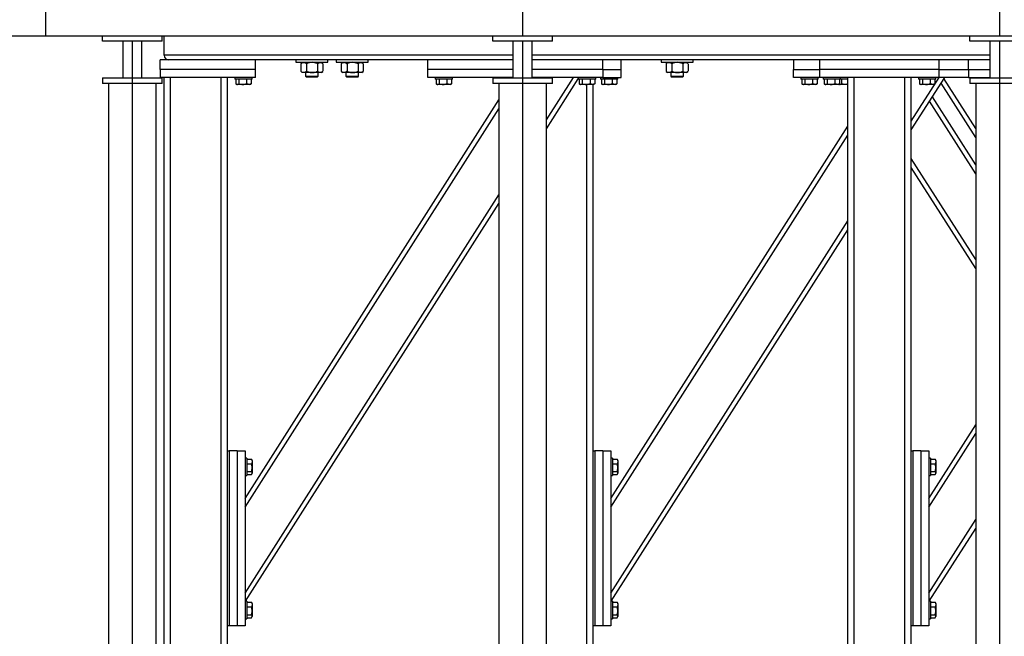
# Model space of a CAD drawing. Header units: millimetres. Extents: x 5 to 589, y 5 to 415.
# Tile 97 of 104: x 351 to 386, y 373 to 395. Entities that reach past the tile are written whole.
import ezdxf

# ---------------------------------------------------------------- set-up
doc = ezdxf.new("R2010")
doc.units = ezdxf.units.MM
doc.layers.add('TRAIT-FORT', color=4, linetype='Continuous', lineweight=25)

msp = doc.modelspace()

# ---------------------------------------------------------------- linework, layer by layer
at = {"layer": 'TRAIT-FORT', "color": 4, "linetype": 'Continuous', "lineweight": 25}
for p, q in [((351.66553, 395.99556), (351.66553, 394.42413)), ((368.80839, 395.99556), (368.80839, 394.42413)), ((385.95125, 395.99556), (385.95125, 394.42413)), ((334.52268, 394.42413), (351.66553, 394.42413)), ((351.66553, 394.42413), (368.80839, 394.42413)), ((353.70947, 394.22413), (353.70947, 394.42413)), ((355.85233, 394.22413), (353.70947, 394.22413)), ((354.43804, 394.22413), (354.43804, 392.90985)), ((354.7809, 394.22413), (354.7809, 392.90985)), ((355.12376, 392.90985), (355.12376, 394.22413)), ((355.85233, 394.22413), (355.85233, 394.42413)), ((355.92376, 393.72413), (355.92376, 394.42413)), ((367.73696, 394.22413), (367.73696, 394.42413)), ((369.87982, 394.22413), (367.73696, 394.22413)), ((368.46553, 394.22413), (368.46553, 392.90985)), ((368.80839, 394.42413), (385.95125, 394.42413)), ((368.80839, 394.22413), (368.80839, 392.90985)), ((369.15125, 392.90985), (369.15125, 394.22413)), ((369.87982, 394.22413), (369.87982, 394.42413)), ((384.87982, 394.22413), (384.87982, 394.42413)), ((387.02268, 394.22413), (384.87982, 394.22413)), ((385.60839, 394.22413), (385.60839, 392.90985)), ((385.95125, 394.42413), (403.09411, 394.42413)), ((385.95125, 394.22413), (385.95125, 392.90985)), ((355.7809, 393.20985), (355.7809, 393.55271)), ((359.20947, 393.55271), (355.7809, 393.55271)), ((368.46553, 393.72413), (355.92376, 393.72413)), ((365.40947, 393.55271), (359.20947, 393.55271)), ((359.20947, 393.20985), (359.20947, 393.55271)), ((360.66485, 393.55271), (360.66485, 393.46699)), ((361.80771, 393.46699), (361.80771, 393.55271)), ((362.11624, 393.55271), (362.11624, 393.46699)), ((363.25909, 393.46699), (363.25909, 393.55271)), ((365.40947, 393.20985), (365.40947, 393.55271)), ((368.46553, 393.55271), (365.40947, 393.55271)), ((385.60839, 393.72413), (369.15125, 393.72413)), ((371.69519, 393.55271), (369.15125, 393.55271)), ((379.49519, 393.55271), (371.69519, 393.55271)), ((371.69519, 393.20985), (371.69519, 393.55271)), ((372.35233, 393.20985), (372.35233, 393.55271)), ((373.79187, 393.55271), (373.79187, 393.46699)), ((374.93473, 393.46699), (374.93473, 393.55271)), ((378.55233, 393.55271), (378.55233, 393.20985)), ((383.7809, 393.55271), (379.49519, 393.55271)), ((379.49519, 393.20985), (379.49519, 393.55271)), ((385.60839, 393.55271), (383.7809, 393.55271)), ((383.7809, 393.20985), (383.7809, 393.55271)), ((384.83804, 393.20985), (384.83804, 393.55271)), ((355.7809, 393.20985), (355.7809, 392.92413)), ((359.20947, 393.20985), (355.7809, 393.20985)), ((359.20947, 392.92413), (359.20947, 393.20985)), ((360.66485, 393.46699), (361.58211, 393.46699)), ((360.84713, 393.42023), (360.84057, 393.41395)), ((360.84057, 393.41395), (360.84057, 393.1486)), ((360.84057, 393.1486), (360.84713, 393.14223)), ((360.89343, 393.46699), (360.84689, 393.42046)), ((360.84694, 393.14205), (360.89343, 393.09556)), ((361.04901, 393.41395), (361.04901, 393.1486)), ((361.44471, 393.41395), (361.44471, 393.1486)), ((361.62567, 393.42046), (361.57914, 393.46699)), ((361.57914, 393.09556), (361.62562, 393.14205)), ((361.58211, 393.46699), (361.80771, 393.46699)), ((361.63199, 393.41395), (361.63199, 393.1486)), ((362.11624, 393.46699), (363.03349, 393.46699)), ((362.29851, 393.42023), (362.29195, 393.41395)), ((362.29195, 393.41395), (362.29195, 393.1486)), ((362.29195, 393.1486), (362.29851, 393.14223)), ((362.34481, 393.46699), (362.29828, 393.42046)), ((362.29832, 393.14205), (362.34481, 393.09556)), ((362.50039, 393.41395), (362.50039, 393.1486)), ((362.89609, 393.41395), (362.89609, 393.1486)), ((363.07705, 393.42046), (363.03052, 393.46699)), ((363.03052, 393.09556), (363.077, 393.14205)), ((363.03349, 393.46699), (363.25909, 393.46699)), ((363.08337, 393.41395), (363.08337, 393.1486)), ((365.40947, 392.92413), (365.40947, 393.20985)), ((368.46553, 393.20985), (365.40947, 393.20985)), ((371.69519, 393.20985), (369.15125, 393.20985)), ((371.69519, 393.20985), (372.35233, 393.20985)), ((371.69519, 393.20985), (371.69519, 392.92413)), ((372.35233, 392.92413), (372.35233, 393.20985)), ((373.79187, 393.46699), (374.70913, 393.46699)), ((373.97415, 393.42023), (373.96759, 393.41395)), ((373.96759, 393.41395), (373.96759, 393.1486)), ((373.96759, 393.1486), (373.97415, 393.14223)), ((374.02044, 393.46699), (373.97391, 393.42046)), ((373.97396, 393.14205), (374.02044, 393.09556)), ((374.17602, 393.41395), (374.17602, 393.1486)), ((374.57173, 393.41395), (374.57173, 393.1486)), ((374.75269, 393.42046), (374.70616, 393.46699)), ((374.70616, 393.09556), (374.75264, 393.14205)), ((374.70913, 393.46699), (374.93473, 393.46699)), ((374.75901, 393.41395), (374.75901, 393.1486)), ((378.55233, 392.92413), (378.55233, 393.20985)), ((378.55233, 393.20985), (379.49519, 393.20985)), ((379.49519, 392.92413), (379.49519, 393.20985)), ((383.7809, 393.20985), (379.49519, 393.20985)), ((383.7809, 392.92413), (383.7809, 393.20985)), ((383.7809, 393.20985), (384.83804, 393.20985)), ((384.83804, 393.20985), (384.83804, 392.92413)), ((384.83804, 393.20985), (385.60839, 393.20985)), ((353.70947, 392.90985), (353.70947, 392.70985)), ((354.7809, 392.90985), (354.7809, 392.70985)), ((359.20947, 392.92413), (355.7809, 392.92413)), ((355.85233, 392.70985), (355.85233, 392.90985)), ((355.92376, 370.29556), (355.92376, 392.92413)), ((356.15233, 370.29556), (356.15233, 392.92413)), ((357.9809, 370.29556), (357.9809, 392.92413)), ((358.20947, 379.49556), (358.20947, 392.92413)), ((358.46661, 392.92413), (358.46661, 392.86699)), ((358.90129, 392.86699), (358.46661, 392.86699)), ((358.50262, 392.86699), (358.50262, 392.69569)), ((358.61177, 392.86699), (358.61177, 392.69569)), ((358.89005, 392.86699), (358.89005, 392.69569)), ((359.09519, 392.86699), (358.90129, 392.86699)), ((359.05918, 392.86699), (359.05918, 392.69569)), ((359.09519, 392.86699), (359.09519, 392.92413)), ((360.94479, 393.09556), (360.89343, 393.09556)), ((361.24686, 393.09556), (360.94479, 393.09556)), ((361.00771, 393.09556), (361.00771, 392.96985)), ((361.00771, 392.96985), (361.03914, 392.93842)), ((361.00771, 392.96985), (361.35662, 392.96985)), ((361.34007, 392.93842), (361.03914, 392.93842)), ((361.53835, 393.09556), (361.24686, 393.09556)), ((361.43343, 392.93842), (361.34007, 392.93842)), ((361.35662, 392.96985), (361.46485, 392.96985)), ((361.43343, 392.93842), (361.46485, 392.96985)), ((361.46485, 392.96985), (361.46485, 393.09556)), ((361.57914, 393.09556), (361.53835, 393.09556)), ((362.39617, 393.09556), (362.34481, 393.09556)), ((362.69824, 393.09556), (362.39617, 393.09556)), ((362.45909, 393.09556), (362.45909, 392.96985)), ((362.45909, 392.96985), (362.49052, 392.93842)), ((362.45909, 392.96985), (362.808, 392.96985)), ((362.79146, 392.93842), (362.49052, 392.93842)), ((362.98973, 393.09556), (362.69824, 393.09556)), ((362.88481, 392.93842), (362.79146, 392.93842)), ((362.808, 392.96985), (362.91624, 392.96985)), ((362.88481, 392.93842), (362.91624, 392.96985)), ((362.91624, 392.96985), (362.91624, 393.09556)), ((363.03052, 393.09556), (362.98973, 393.09556)), ((368.46553, 392.92413), (365.40947, 392.92413)), ((365.66661, 392.92413), (365.66661, 392.86699)), ((366.10129, 392.86699), (365.66661, 392.86699)), ((365.70262, 392.86699), (365.70262, 392.69569)), ((365.81177, 392.86699), (365.81177, 392.69569)), ((366.09005, 392.86699), (366.09005, 392.69569)), ((366.29519, 392.86699), (366.10129, 392.86699)), ((366.25918, 392.86699), (366.25918, 392.69569)), ((366.29519, 392.86699), (366.29519, 392.92413)), ((367.73696, 392.90985), (367.73696, 392.70985)), ((368.1809, 392.92413), (368.1809, 392.90985)), ((368.45833, 392.90985), (368.46553, 392.92117)), ((368.80839, 392.90985), (368.80839, 392.70985)), ((371.69519, 392.92413), (369.15125, 392.92413)), ((369.66553, 391.40093), (370.63485, 392.92413)), ((369.66553, 391.08162), (370.80947, 392.87924)), ((369.87982, 392.70985), (369.87982, 392.90985)), ((370.80947, 392.92413), (370.80947, 392.86699)), ((371.24414, 392.86699), (370.80947, 392.86699)), ((370.84548, 392.86699), (370.84548, 392.69569)), ((370.95463, 392.86699), (370.95463, 392.69569)), ((371.23291, 392.86699), (371.23291, 392.69569)), ((371.43804, 392.86699), (371.24414, 392.86699)), ((371.40204, 392.86699), (371.40204, 392.69569)), ((371.43804, 392.86699), (371.43804, 392.92413)), ((371.60947, 392.92413), (371.60947, 392.86699)), ((372.04414, 392.86699), (371.60947, 392.86699)), ((371.64548, 392.86699), (371.64548, 392.69569)), ((371.69519, 392.92413), (372.35233, 392.92413)), ((371.75463, 392.86699), (371.75463, 392.69569)), ((372.03291, 392.86699), (372.03291, 392.69569)), ((372.23804, 392.86699), (372.04414, 392.86699)), ((372.20204, 392.86699), (372.20204, 392.69569)), ((372.23804, 392.86699), (372.23804, 392.92413)), ((374.07181, 393.09556), (374.02044, 393.09556)), ((374.37388, 393.09556), (374.07181, 393.09556)), ((374.13473, 393.09556), (374.13473, 392.96985)), ((374.13473, 392.96985), (374.16616, 392.93842)), ((374.13473, 392.96985), (374.48364, 392.96985)), ((374.46709, 392.93842), (374.16616, 392.93842)), ((374.66537, 393.09556), (374.37388, 393.09556)), ((374.56044, 392.93842), (374.46709, 392.93842)), ((374.48364, 392.96985), (374.59187, 392.96985)), ((374.56044, 392.93842), (374.59187, 392.96985)), ((374.59187, 392.96985), (374.59187, 393.09556)), ((374.70616, 393.09556), (374.66537, 393.09556)), ((379.49519, 392.92413), (378.55233, 392.92413)), ((378.80947, 392.92413), (378.80947, 392.86699)), ((379.24414, 392.86699), (378.80947, 392.86699)), ((378.84548, 392.86699), (378.84548, 392.69569)), ((378.95463, 392.86699), (378.95463, 392.69569)), ((379.23291, 392.86699), (379.23291, 392.69569)), ((379.43804, 392.86699), (379.24414, 392.86699)), ((379.40204, 392.86699), (379.40204, 392.69569)), ((379.43804, 392.86699), (379.43804, 392.92413)), ((383.7809, 392.92413), (379.49519, 392.92413)), ((379.60947, 392.92413), (379.60947, 392.86699)), ((380.04414, 392.86699), (379.60947, 392.86699)), ((379.64548, 392.86699), (379.64548, 392.69569)), ((379.75463, 392.86699), (379.75463, 392.69569)), ((380.03291, 392.86699), (380.03291, 392.69569)), ((380.23804, 392.86699), (380.04414, 392.86699)), ((380.20204, 392.86699), (380.20204, 392.69569)), ((380.23804, 392.86699), (380.23804, 392.92413)), ((380.49519, 392.86699), (380.23804, 392.86699)), ((380.26891, 392.86699), (380.26891, 392.69569)), ((380.49519, 370.29556), (380.49519, 392.92413)), ((380.72376, 370.29556), (380.72376, 392.92413)), ((382.55233, 370.29556), (382.55233, 392.92413)), ((382.7809, 379.49556), (382.7809, 392.92413)), ((382.7809, 391.03842), (383.9809, 392.92413)), ((382.7809, 391.35773), (383.7777, 392.92413)), ((383.03804, 392.92413), (383.03804, 392.86699)), ((383.47271, 392.86699), (383.03804, 392.86699)), ((383.07405, 392.86699), (383.07405, 392.69569)), ((383.1832, 392.86699), (383.1832, 392.69569)), ((383.46148, 392.86699), (383.46148, 392.69569)), ((383.66661, 392.86699), (383.47271, 392.86699)), ((383.63061, 392.86699), (383.63061, 392.69569)), ((383.66661, 392.86699), (383.66661, 392.92413)), ((384.83804, 392.92413), (383.7809, 392.92413)), ((385.09411, 391.09004), (383.95393, 392.88175)), ((384.83804, 392.92413), (385.60839, 392.92413)), ((384.87982, 392.90985), (384.87982, 392.70985)), ((385.95125, 392.90985), (385.95125, 392.70985)), ((353.92376, 392.70985), (353.92376, 367.48128)), ((354.7809, 392.70985), (354.7809, 367.48128)), ((355.63804, 367.48128), (355.63804, 392.70985)), ((358.51671, 392.68632), (358.55019, 392.66699)), ((358.75241, 392.66699), (358.55019, 392.66699)), ((359.01161, 392.66699), (358.75241, 392.66699)), ((359.01161, 392.66699), (359.04509, 392.68632)), ((359.05918, 392.69569), (359.04455, 392.68725)), ((365.71671, 392.68632), (365.75019, 392.66699)), ((365.95241, 392.66699), (365.75019, 392.66699)), ((366.21161, 392.66699), (365.95241, 392.66699)), ((366.21161, 392.66699), (366.24509, 392.68632)), ((366.25918, 392.69569), (366.24455, 392.68725)), ((367.95125, 392.70985), (367.95125, 367.48128)), ((368.32605, 392.70985), (368.32605, 392.70198)), ((368.80839, 392.70985), (368.80839, 367.48128)), ((369.66553, 367.48128), (369.66553, 392.70985)), ((370.85957, 392.68632), (370.89304, 392.66699)), ((371.09526, 392.66699), (370.89304, 392.66699)), ((371.35447, 392.66699), (371.09526, 392.66699)), ((371.12376, 370.29556), (371.12376, 392.66699)), ((371.35233, 379.49556), (371.35233, 392.66699)), ((371.35447, 392.66699), (371.38794, 392.68632)), ((371.40204, 392.69569), (371.3874, 392.68725)), ((371.65957, 392.68632), (371.69304, 392.66699)), ((371.89526, 392.66699), (371.69304, 392.66699)), ((372.15447, 392.66699), (371.89526, 392.66699)), ((372.15447, 392.66699), (372.18794, 392.68632)), ((372.20204, 392.69569), (372.1874, 392.68725)), ((378.85957, 392.68632), (378.89304, 392.66699)), ((379.09526, 392.66699), (378.89304, 392.66699)), ((379.35447, 392.66699), (379.09526, 392.66699)), ((379.35447, 392.66699), (379.38794, 392.68632)), ((379.40204, 392.69569), (379.3874, 392.68725)), ((379.65957, 392.68632), (379.69304, 392.66699)), ((379.89526, 392.66699), (379.69304, 392.66699)), ((380.15447, 392.66699), (379.89526, 392.66699)), ((380.15447, 392.66699), (380.18794, 392.68632)), ((380.1809, 392.68225), (380.20733, 392.66699)), ((380.20204, 392.69569), (380.1874, 392.68725)), ((380.49519, 392.66699), (380.20733, 392.66699)), ((383.08814, 392.68632), (383.12161, 392.66699)), ((383.32384, 392.66699), (383.12161, 392.66699)), ((383.58304, 392.66699), (383.32384, 392.66699)), ((383.58304, 392.66699), (383.61652, 392.68632)), ((383.63061, 392.69569), (383.61598, 392.68725)), ((385.09411, 390.77073), (383.85233, 392.72209)), ((385.09411, 392.70985), (385.09411, 367.48128)), ((385.95125, 392.70985), (385.95125, 367.48128)), ((358.83804, 377.79225), (367.95125, 392.113)), ((385.09411, 389.7817), (383.53764, 392.22758)), ((358.83804, 377.47294), (367.95125, 391.7937)), ((385.09411, 389.46239), (383.43604, 392.06793)), ((371.9809, 377.79225), (380.49519, 391.17184)), ((371.9809, 377.47294), (380.49519, 390.85253)), ((385.09411, 386.37575), (382.7809, 390.01079)), ((385.09411, 386.05644), (382.7809, 389.69148)), ((358.83804, 374.3863), (367.95125, 388.70705)), ((358.85622, 374.09556), (367.95125, 388.38774)), ((371.9809, 374.3863), (380.49519, 387.76589)), ((371.99908, 374.09556), (380.49519, 387.44658)), ((383.40947, 377.79225), (385.09411, 380.43953)), ((383.40947, 377.47294), (385.09411, 380.12023)), ((358.20947, 373.20985), (358.20947, 379.49556)), ((358.20947, 379.49556), (358.26661, 379.49556)), ((358.26661, 379.49556), (358.26661, 373.20985)), ((358.55233, 379.49556), (358.26661, 379.49556)), ((358.55233, 379.49556), (358.83804, 379.49556)), ((358.55233, 379.49556), (358.55233, 373.20985)), ((358.83804, 379.49556), (358.83804, 373.20985)), ((371.35233, 373.20985), (371.35233, 379.49556)), ((371.35233, 379.49556), (371.40947, 379.49556)), ((371.40947, 379.49556), (371.40947, 373.20985)), ((371.69519, 379.49556), (371.40947, 379.49556)), ((371.69519, 379.49556), (371.69519, 373.20985)), ((371.69519, 379.49556), (371.9809, 379.49556)), ((371.9809, 379.49556), (371.9809, 373.20985)), ((382.7809, 373.20985), (382.7809, 379.49556)), ((382.7809, 379.49556), (382.83804, 379.49556)), ((382.83804, 379.49556), (382.83804, 373.20985)), ((383.12376, 379.49556), (382.83804, 379.49556)), ((383.12376, 379.49556), (383.12376, 373.20985)), ((383.12376, 379.49556), (383.40947, 379.49556)), ((383.40947, 379.49556), (383.40947, 373.20985)), ((358.89519, 379.23842), (358.83804, 379.23842)), ((358.89519, 379.23842), (358.89519, 379.04452)), ((358.89519, 379.20241), (359.06648, 379.20241)), ((358.89519, 379.04452), (358.89519, 378.60985)), ((358.89519, 379.03328), (359.06648, 379.03328)), ((359.06648, 379.20241), (359.07492, 379.18778)), ((359.09519, 379.15485), (359.07586, 379.18832)), ((359.09519, 379.15485), (359.09519, 378.89564)), ((372.03804, 379.23842), (371.9809, 379.23842)), ((372.03804, 379.23842), (372.03804, 379.04452)), ((372.03804, 379.20241), (372.20934, 379.20241)), ((372.03804, 379.04452), (372.03804, 378.60985)), ((372.03804, 379.03328), (372.20934, 379.03328)), ((372.20934, 379.20241), (372.21778, 379.18778)), ((372.23804, 379.15485), (372.21872, 379.18832)), ((372.23804, 379.15485), (372.23804, 378.89564)), ((383.46661, 379.23842), (383.40947, 379.23842)), ((383.46661, 379.23842), (383.46661, 379.04452)), ((383.46661, 379.20241), (383.63791, 379.20241)), ((383.46661, 379.04452), (383.46661, 378.60985)), ((383.46661, 379.03328), (383.63791, 379.03328)), ((383.63791, 379.20241), (383.64635, 379.18778)), ((383.66661, 379.15485), (383.64729, 379.18832)), ((383.66661, 379.15485), (383.66661, 378.89564)), ((358.89519, 378.755), (359.06648, 378.755)), ((358.89519, 378.64585), (359.06648, 378.64585)), ((359.07586, 378.65995), (359.09519, 378.69342)), ((359.09519, 378.89564), (359.09519, 378.69342)), ((372.03804, 378.755), (372.20934, 378.755)), ((372.03804, 378.64585), (372.20934, 378.64585)), ((372.21872, 378.65995), (372.23804, 378.69342)), ((372.23804, 378.89564), (372.23804, 378.69342)), ((383.46661, 378.755), (383.63791, 378.755)), ((383.46661, 378.64585), (383.63791, 378.64585)), ((383.64729, 378.65995), (383.66661, 378.69342)), ((383.66661, 378.89564), (383.66661, 378.69342)), ((358.83804, 378.60985), (358.89519, 378.60985)), ((371.9809, 378.60985), (372.03804, 378.60985)), ((383.40947, 378.60985), (383.46661, 378.60985)), ((383.40947, 374.3863), (385.09411, 377.03358)), ((383.42765, 374.09556), (385.09411, 376.71428)), ((358.89519, 374.09556), (358.83804, 374.09556)), ((358.89519, 374.09556), (358.89519, 373.90166)), ((358.89519, 374.05956), (359.06648, 374.05956)), ((359.06648, 374.05956), (359.07492, 374.04492)), ((359.09519, 374.01199), (359.07586, 374.04546)), ((372.03804, 374.09556), (371.9809, 374.09556)), ((372.03804, 374.09556), (372.03804, 373.90166)), ((372.03804, 374.05956), (372.20934, 374.05956)), ((372.20934, 374.05956), (372.21778, 374.04492)), ((372.23804, 374.01199), (372.21872, 374.04546)), ((383.46661, 374.09556), (383.40947, 374.09556)), ((383.46661, 374.09556), (383.46661, 373.90166)), ((383.46661, 374.05956), (383.63791, 374.05956)), ((383.63791, 374.05956), (383.64635, 374.04492)), ((383.66661, 374.01199), (383.64729, 374.04546)), ((358.89519, 373.90166), (358.89519, 373.46699)), ((358.89519, 373.89043), (359.06648, 373.89043)), ((359.09519, 374.01199), (359.09519, 373.75279)), ((359.09519, 373.75279), (359.09519, 373.55056)), ((372.03804, 373.90166), (372.03804, 373.46699)), ((372.03804, 373.89043), (372.20934, 373.89043)), ((372.23804, 374.01199), (372.23804, 373.75279)), ((372.23804, 373.75279), (372.23804, 373.55056)), ((383.46661, 373.90166), (383.46661, 373.46699)), ((383.46661, 373.89043), (383.63791, 373.89043)), ((383.66661, 374.01199), (383.66661, 373.75279)), ((383.66661, 373.75279), (383.66661, 373.55056)), ((358.83804, 373.46699), (358.89519, 373.46699)), ((358.89519, 373.61215), (359.06648, 373.61215)), ((358.89519, 373.503), (359.06648, 373.503)), ((359.07586, 373.51709), (359.09519, 373.55056)), ((371.9809, 373.46699), (372.03804, 373.46699)), ((372.03804, 373.61215), (372.20934, 373.61215)), ((372.03804, 373.503), (372.20934, 373.503)), ((372.21872, 373.51709), (372.23804, 373.55056)), ((383.40947, 373.46699), (383.46661, 373.46699)), ((383.46661, 373.61215), (383.63791, 373.61215)), ((383.46661, 373.503), (383.63791, 373.503)), ((383.64729, 373.51709), (383.66661, 373.55056)), ((358.20947, 370.29556), (358.20947, 373.20985)), ((358.26661, 373.20985), (358.20947, 373.20985)), ((358.55233, 373.20985), (358.26661, 373.20985)), ((358.83804, 373.20985), (358.55233, 373.20985)), ((371.35233, 370.29556), (371.35233, 373.20985)), ((371.40947, 373.20985), (371.35233, 373.20985)), ((371.69519, 373.20985), (371.40947, 373.20985)), ((371.9809, 373.20985), (371.69519, 373.20985)), ((382.7809, 370.29556), (382.7809, 373.20985)), ((382.83804, 373.20985), (382.7809, 373.20985)), ((383.12376, 373.20985), (382.83804, 373.20985)), ((383.40947, 373.20985), (383.12376, 373.20985))]:
    msp.add_line(p, q, dxfattribs=at)
msp.add_arc((356.09519, 393.72413), 0.17143, 180, 270, dxfattribs=at)
for points, knots in [([(360.84057, 393.41395), (360.84826, 393.4209), (360.8675, 393.43829), (360.90035, 393.45897), (360.92803, 393.46669), (360.943, 393.46696), (360.94479, 393.46699)], [0, 0, 0, 0, 0.23468943, 0.58731271, 0.9505954, 1, 1, 1, 1]), ([(360.94479, 393.09556), (360.943, 393.09559), (360.92846, 393.09585), (360.90077, 393.10337), (360.86788, 393.12391), (360.84826, 393.14165), (360.84057, 393.1486)], [0, 0, 0, 0, 0.04940377, 0.40100021, 0.76531448, 1, 1, 1, 1]), ([(360.94479, 393.46699), (360.95039, 393.4667), (360.96165, 393.46613), (360.97853, 393.46149), (360.99536, 393.45425), (361.01284, 393.44386), (361.03081, 393.43059), (361.04293, 393.4195), (361.04901, 393.41395)], [0, 0, 0, 0, 0.15435154, 0.30999854, 0.46923395, 0.62946853, 0.81432887, 1, 1, 1, 1]), ([(361.04901, 393.1486), (361.04296, 393.14307), (361.03084, 393.13199), (361.01305, 393.11884), (360.99586, 393.10859), (360.97926, 393.10132), (360.96218, 393.09649), (360.9506, 393.09587), (360.94479, 393.09556)], [0, 0, 0, 0, 0.18491158, 0.37053221, 0.5253481, 0.68099717, 0.8398193, 1, 1, 1, 1]), ([(361.24686, 393.46699), (361.22965, 393.46623), (361.19489, 393.46471), (361.14428, 393.45289), (361.09535, 393.43601), (361.0645, 393.42133), (361.04901, 393.41395)], [0, 0, 0, 0, 0.24957685, 0.50436193, 0.75104582, 1, 1, 1, 1]), ([(361.04901, 393.1486), (361.0624, 393.14219), (361.08927, 393.12933), (361.13163, 393.11367), (361.17591, 393.10193), (361.21477, 393.09627), (361.23857, 393.09574), (361.24686, 393.09556)], [0, 0, 0, 0, 0.215517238, 0.432226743, 0.654458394, 0.879689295, 1, 1, 1, 1]), ([(361.44471, 393.41395), (361.43132, 393.42036), (361.40445, 393.43322), (361.36209, 393.44888), (361.31781, 393.46062), (361.27895, 393.46629), (361.25515, 393.46681), (361.24686, 393.46699)], [0, 0, 0, 0, 0.215517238, 0.432226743, 0.654458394, 0.879689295, 1, 1, 1, 1]), ([(361.24686, 393.09556), (361.26406, 393.09632), (361.29883, 393.09785), (361.34944, 393.10967), (361.39837, 393.12655), (361.42922, 393.14123), (361.44471, 393.1486)], [0, 0, 0, 0, 0.24957685, 0.50436193, 0.75104582, 1, 1, 1, 1]), ([(361.44471, 393.41395), (361.45105, 393.42036), (361.46377, 393.43322), (361.48382, 393.44888), (361.50478, 393.46062), (361.52316, 393.46629), (361.53443, 393.46681), (361.53835, 393.46699)], [0, 0, 0, 0, 0.21551724, 0.43222674, 0.65445839, 0.87968929, 1, 1, 1, 1]), ([(361.53835, 393.09556), (361.53021, 393.09632), (361.51376, 393.09785), (361.4898, 393.10967), (361.46665, 393.12655), (361.45205, 393.14123), (361.44471, 393.1486)], [0, 0, 0, 0, 0.249576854, 0.504361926, 0.75104582, 1, 1, 1, 1]), ([(361.53835, 393.46699), (361.5465, 393.46624), (361.56295, 393.46472), (361.58689, 393.45284), (361.60782, 393.43781), (361.62027, 393.42539), (361.62544, 393.42023)], [0, 0, 0, 0, 0.269401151, 0.544424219, 0.810702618, 1, 1, 1, 1]), ([(361.62544, 393.14223), (361.62126, 393.13804), (361.6107, 393.12745), (361.59288, 393.11371), (361.57193, 393.10192), (361.55354, 393.09627), (361.54228, 393.09574), (361.53835, 393.09556)], [0, 0, 0, 0, 0.15303243, 0.38700305, 0.62693567, 0.87010643, 1, 1, 1, 1]), ([(362.29195, 393.41395), (362.29964, 393.4209), (362.31888, 393.43829), (362.35173, 393.45897), (362.37942, 393.46669), (362.39438, 393.46696), (362.39617, 393.46699)], [0, 0, 0, 0, 0.23468943, 0.58731271, 0.9505954, 1, 1, 1, 1]), ([(362.39617, 393.09556), (362.39438, 393.09559), (362.37984, 393.09585), (362.35215, 393.10337), (362.31926, 393.12391), (362.29964, 393.14165), (362.29195, 393.1486)], [0, 0, 0, 0, 0.04940377, 0.40100021, 0.76531448, 1, 1, 1, 1]), ([(362.39617, 393.46699), (362.40177, 393.4667), (362.41303, 393.46613), (362.42991, 393.46149), (362.44674, 393.45425), (362.46423, 393.44386), (362.4822, 393.43059), (362.49431, 393.4195), (362.50039, 393.41395)], [0, 0, 0, 0, 0.15435154, 0.30999854, 0.46923395, 0.62946853, 0.81432887, 1, 1, 1, 1]), ([(362.50039, 393.1486), (362.49434, 393.14307), (362.48222, 393.13199), (362.46444, 393.11884), (362.44725, 393.10859), (362.43064, 393.10132), (362.41357, 393.09649), (362.40199, 393.09587), (362.39617, 393.09556)], [0, 0, 0, 0, 0.18491158, 0.37053221, 0.5253481, 0.68099717, 0.8398193, 1, 1, 1, 1]), ([(362.69824, 393.46699), (362.68104, 393.46623), (362.64627, 393.46471), (362.59566, 393.45289), (362.54673, 393.43601), (362.51588, 393.42133), (362.50039, 393.41395)], [0, 0, 0, 0, 0.24957685, 0.50436193, 0.75104582, 1, 1, 1, 1]), ([(362.50039, 393.1486), (362.51378, 393.14219), (362.54065, 393.12933), (362.58301, 393.11367), (362.62729, 393.10193), (362.66615, 393.09627), (362.68995, 393.09574), (362.69824, 393.09556)], [0, 0, 0, 0, 0.215517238, 0.432226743, 0.654458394, 0.879689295, 1, 1, 1, 1]), ([(362.89609, 393.41395), (362.8827, 393.42036), (362.85583, 393.43322), (362.81347, 393.44888), (362.76919, 393.46062), (362.73033, 393.46629), (362.70653, 393.46681), (362.69824, 393.46699)], [0, 0, 0, 0, 0.215517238, 0.432226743, 0.654458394, 0.879689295, 1, 1, 1, 1]), ([(362.69824, 393.09556), (362.71545, 393.09632), (362.75021, 393.09785), (362.80082, 393.10967), (362.84975, 393.12655), (362.8806, 393.14123), (362.89609, 393.1486)], [0, 0, 0, 0, 0.24957685, 0.50436193, 0.75104582, 1, 1, 1, 1]), ([(362.89609, 393.41395), (362.90244, 393.42036), (362.91515, 393.43322), (362.9352, 393.44888), (362.95616, 393.46062), (362.97454, 393.46629), (362.98581, 393.46681), (362.98973, 393.46699)], [0, 0, 0, 0, 0.21551724, 0.43222674, 0.65445839, 0.87968929, 1, 1, 1, 1]), ([(362.98973, 393.09556), (362.98159, 393.09632), (362.96514, 393.09785), (362.94119, 393.10967), (362.91803, 393.12655), (362.90343, 393.14123), (362.89609, 393.1486)], [0, 0, 0, 0, 0.249576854, 0.504361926, 0.75104582, 1, 1, 1, 1]), ([(362.98973, 393.46699), (362.99788, 393.46624), (363.01433, 393.46472), (363.03827, 393.45284), (363.0592, 393.43781), (363.07165, 393.42539), (363.07682, 393.42023)], [0, 0, 0, 0, 0.269401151, 0.544424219, 0.810702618, 1, 1, 1, 1]), ([(363.07682, 393.14223), (363.07264, 393.13804), (363.06208, 393.12745), (363.04426, 393.11371), (363.02331, 393.10192), (363.00492, 393.09627), (362.99366, 393.09574), (362.98973, 393.09556)], [0, 0, 0, 0, 0.15303243, 0.38700305, 0.62693567, 0.87010643, 1, 1, 1, 1]), ([(373.96759, 393.41395), (373.97528, 393.4209), (373.99451, 393.43829), (374.02736, 393.45897), (374.05505, 393.46669), (374.07002, 393.46696), (374.07181, 393.46699)], [0, 0, 0, 0, 0.23468943, 0.58731271, 0.9505954, 1, 1, 1, 1]), ([(374.07181, 393.09556), (374.07002, 393.09559), (374.05548, 393.09585), (374.02779, 393.10337), (373.9949, 393.12391), (373.97528, 393.14165), (373.96759, 393.1486)], [0, 0, 0, 0, 0.04940377, 0.40100021, 0.76531448, 1, 1, 1, 1]), ([(374.07181, 393.46699), (374.07741, 393.4667), (374.08866, 393.46613), (374.10555, 393.46149), (374.12238, 393.45425), (374.13986, 393.44386), (374.15783, 393.43059), (374.16995, 393.4195), (374.17602, 393.41395)], [0, 0, 0, 0, 0.15435154, 0.30999854, 0.46923395, 0.62946853, 0.81432887, 1, 1, 1, 1]), ([(374.17602, 393.1486), (374.16998, 393.14307), (374.15786, 393.13199), (374.14007, 393.11884), (374.12288, 393.10859), (374.10627, 393.10132), (374.0892, 393.09649), (374.07762, 393.09587), (374.07181, 393.09556)], [0, 0, 0, 0, 0.18491158, 0.37053221, 0.5253481, 0.68099717, 0.8398193, 1, 1, 1, 1]), ([(374.37388, 393.46699), (374.35667, 393.46623), (374.3219, 393.46471), (374.2713, 393.45289), (374.22236, 393.43601), (374.19152, 393.42133), (374.17602, 393.41395)], [0, 0, 0, 0, 0.24957685, 0.50436193, 0.75104582, 1, 1, 1, 1]), ([(374.17602, 393.1486), (374.18942, 393.14219), (374.21629, 393.12933), (374.25865, 393.11367), (374.30293, 393.10193), (374.34178, 393.09627), (374.36559, 393.09574), (374.37388, 393.09556)], [0, 0, 0, 0, 0.215517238, 0.432226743, 0.654458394, 0.879689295, 1, 1, 1, 1]), ([(374.57173, 393.41395), (374.55833, 393.42036), (374.53147, 393.43322), (374.48911, 393.44888), (374.44482, 393.46062), (374.40597, 393.46629), (374.38217, 393.46681), (374.37388, 393.46699)], [0, 0, 0, 0, 0.215517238, 0.432226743, 0.654458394, 0.879689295, 1, 1, 1, 1]), ([(374.37388, 393.09556), (374.39108, 393.09632), (374.42585, 393.09785), (374.47646, 393.10967), (374.52539, 393.12655), (374.55624, 393.14123), (374.57173, 393.1486)], [0, 0, 0, 0, 0.24957685, 0.50436193, 0.75104582, 1, 1, 1, 1]), ([(374.57173, 393.41395), (374.57807, 393.42036), (374.59079, 393.43322), (374.61084, 393.44888), (374.63179, 393.46062), (374.65018, 393.46629), (374.66145, 393.46681), (374.66537, 393.46699)], [0, 0, 0, 0, 0.21551724, 0.43222674, 0.65445839, 0.87968929, 1, 1, 1, 1]), ([(374.66537, 393.09556), (374.65723, 393.09632), (374.64077, 393.09785), (374.61682, 393.10967), (374.59366, 393.12655), (374.57906, 393.14123), (374.57173, 393.1486)], [0, 0, 0, 0, 0.249576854, 0.504361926, 0.75104582, 1, 1, 1, 1]), ([(374.66537, 393.46699), (374.67351, 393.46624), (374.68997, 393.46472), (374.71391, 393.45284), (374.73483, 393.43781), (374.74728, 393.42539), (374.75245, 393.42023)], [0, 0, 0, 0, 0.269401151, 0.544424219, 0.810702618, 1, 1, 1, 1]), ([(374.75245, 393.14223), (374.74828, 393.13804), (374.73772, 393.12745), (374.7199, 393.11371), (374.69895, 393.10192), (374.68056, 393.09627), (374.66929, 393.09574), (374.66537, 393.09556)], [0, 0, 0, 0, 0.15303243, 0.38700305, 0.62693567, 0.87010643, 1, 1, 1, 1]), ([(358.50262, 392.69569), (358.51209, 392.68943), (358.53124, 392.67676), (358.55962, 392.67213), (358.58675, 392.67893), (358.60338, 392.69007), (358.61177, 392.69569)], [0, 0, 0, 0, 0.26460494, 0.53494775, 0.76534313, 1, 1, 1, 1]), ([(358.61177, 392.69569), (358.64717, 392.68701), (358.70573, 392.67266), (358.79066, 392.67399), (358.8478, 392.68396), (358.88067, 392.69309), (358.89005, 392.69569)], [0, 0, 0, 0, 0.38554949, 0.63764185, 0.89654625, 1, 1, 1, 1]), ([(359.05918, 392.69569), (359.0445, 392.68943), (359.01482, 392.67676), (358.97085, 392.67213), (358.92882, 392.67893), (358.90305, 392.69007), (358.89005, 392.69569)], [0, 0, 0, 0, 0.26460494, 0.53494775, 0.76534313, 1, 1, 1, 1]), ([(365.70262, 392.69569), (365.71209, 392.68943), (365.73124, 392.67676), (365.75962, 392.67213), (365.78675, 392.67893), (365.80338, 392.69007), (365.81177, 392.69569)], [0, 0, 0, 0, 0.26460494, 0.53494775, 0.76534313, 1, 1, 1, 1]), ([(365.81177, 392.69569), (365.84717, 392.68701), (365.90573, 392.67266), (365.99066, 392.67399), (366.0478, 392.68396), (366.08067, 392.69309), (366.09005, 392.69569)], [0, 0, 0, 0, 0.38554949, 0.63764185, 0.89654625, 1, 1, 1, 1]), ([(366.25918, 392.69569), (366.2445, 392.68943), (366.21482, 392.67676), (366.17085, 392.67213), (366.12882, 392.67893), (366.10305, 392.69007), (366.09005, 392.69569)], [0, 0, 0, 0, 0.26460494, 0.53494775, 0.76534313, 1, 1, 1, 1]), ([(370.84548, 392.69569), (370.85495, 392.68943), (370.8741, 392.67676), (370.90248, 392.67213), (370.9296, 392.67893), (370.94623, 392.69007), (370.95463, 392.69569)], [0, 0, 0, 0, 0.26460494, 0.53494775, 0.76534313, 1, 1, 1, 1]), ([(370.95463, 392.69569), (370.99003, 392.68701), (371.04859, 392.67266), (371.13352, 392.67399), (371.19066, 392.68396), (371.22352, 392.69309), (371.23291, 392.69569)], [0, 0, 0, 0, 0.38554949, 0.63764185, 0.89654625, 1, 1, 1, 1]), ([(371.40204, 392.69569), (371.38736, 392.68943), (371.35768, 392.67676), (371.31371, 392.67213), (371.27168, 392.67893), (371.24591, 392.69007), (371.23291, 392.69569)], [0, 0, 0, 0, 0.26460494, 0.53494775, 0.76534313, 1, 1, 1, 1]), ([(371.64548, 392.69569), (371.65495, 392.68943), (371.6741, 392.67676), (371.70248, 392.67213), (371.7296, 392.67893), (371.74623, 392.69007), (371.75463, 392.69569)], [0, 0, 0, 0, 0.26460494, 0.53494775, 0.76534313, 1, 1, 1, 1]), ([(371.75463, 392.69569), (371.79003, 392.68701), (371.84859, 392.67266), (371.93352, 392.67399), (371.99066, 392.68396), (372.02352, 392.69309), (372.03291, 392.69569)], [0, 0, 0, 0, 0.38554949, 0.63764185, 0.89654625, 1, 1, 1, 1]), ([(372.20204, 392.69569), (372.18736, 392.68943), (372.15768, 392.67676), (372.11371, 392.67213), (372.07168, 392.67893), (372.04591, 392.69007), (372.03291, 392.69569)], [0, 0, 0, 0, 0.26460494, 0.53494775, 0.76534313, 1, 1, 1, 1]), ([(378.84548, 392.69569), (378.85495, 392.68943), (378.8741, 392.67676), (378.90248, 392.67213), (378.9296, 392.67893), (378.94623, 392.69007), (378.95463, 392.69569)], [0, 0, 0, 0, 0.26460494, 0.53494775, 0.76534313, 1, 1, 1, 1]), ([(378.95463, 392.69569), (378.99003, 392.68701), (379.04859, 392.67266), (379.13352, 392.67399), (379.19066, 392.68396), (379.22352, 392.69309), (379.23291, 392.69569)], [0, 0, 0, 0, 0.38554949, 0.63764185, 0.89654625, 1, 1, 1, 1]), ([(379.40204, 392.69569), (379.38736, 392.68943), (379.35768, 392.67676), (379.31371, 392.67213), (379.27168, 392.67893), (379.24591, 392.69007), (379.23291, 392.69569)], [0, 0, 0, 0, 0.26460494, 0.53494775, 0.76534313, 1, 1, 1, 1]), ([(379.64548, 392.69569), (379.65495, 392.68943), (379.6741, 392.67676), (379.70248, 392.67213), (379.7296, 392.67893), (379.74623, 392.69007), (379.75463, 392.69569)], [0, 0, 0, 0, 0.26460494, 0.53494775, 0.76534313, 1, 1, 1, 1]), ([(379.75463, 392.69569), (379.79003, 392.68701), (379.84859, 392.67266), (379.93352, 392.67399), (379.99066, 392.68396), (380.02352, 392.69309), (380.03291, 392.69569)], [0, 0, 0, 0, 0.38554949, 0.63764185, 0.89654625, 1, 1, 1, 1]), ([(380.20204, 392.69569), (380.18736, 392.68943), (380.15768, 392.67676), (380.11371, 392.67213), (380.07168, 392.67893), (380.04591, 392.69007), (380.03291, 392.69569)], [0, 0, 0, 0, 0.26460494, 0.53494775, 0.76534313, 1, 1, 1, 1]), ([(380.18198, 392.68288), (380.1841, 392.68159), (380.19593, 392.67438), (380.21679, 392.67251), (380.24388, 392.67884), (380.26052, 392.69004), (380.26891, 392.69569)], [0, 0, 0, 0, 0.07417229, 0.41452114, 0.70457806, 1, 1, 1, 1]), ([(380.49519, 392.68575), (380.47698, 392.68154), (380.43558, 392.67196), (380.36826, 392.6743), (380.31116, 392.68393), (380.27829, 392.69308), (380.26891, 392.69569)], [0, 0, 0, 0, 0.24368124, 0.5539783, 0.87266019, 1, 1, 1, 1]), ([(383.07405, 392.69569), (383.08352, 392.68943), (383.10267, 392.67676), (383.13105, 392.67213), (383.15818, 392.67893), (383.17481, 392.69007), (383.1832, 392.69569)], [0, 0, 0, 0, 0.26460494, 0.53494775, 0.76534313, 1, 1, 1, 1]), ([(383.1832, 392.69569), (383.2186, 392.68701), (383.27716, 392.67266), (383.36209, 392.67399), (383.41923, 392.68396), (383.45209, 392.69309), (383.46148, 392.69569)], [0, 0, 0, 0, 0.38554949, 0.63764185, 0.89654625, 1, 1, 1, 1]), ([(383.63061, 392.69569), (383.61593, 392.68943), (383.58625, 392.67676), (383.54228, 392.67213), (383.50025, 392.67893), (383.47448, 392.69007), (383.46148, 392.69569)], [0, 0, 0, 0, 0.26460494, 0.53494775, 0.76534313, 1, 1, 1, 1]), ([(359.06648, 379.20241), (359.07275, 379.18774), (359.08541, 379.15806), (359.09005, 379.11409), (359.08325, 379.07205), (359.07211, 379.04629), (359.06648, 379.03328)], [0, 0, 0, 0, 0.26460494, 0.53494775, 0.76534313, 1, 1, 1, 1]), ([(359.06648, 378.755), (359.07516, 378.79041), (359.08951, 378.84897), (359.08818, 378.9339), (359.07822, 378.99104), (359.06909, 379.0239), (359.06648, 379.03328)], [0, 0, 0, 0, 0.38554949, 0.63764185, 0.89654625, 1, 1, 1, 1]), ([(372.20934, 379.20241), (372.21561, 379.18774), (372.22827, 379.15806), (372.23291, 379.11409), (372.2261, 379.07205), (372.21496, 379.04629), (372.20934, 379.03328)], [0, 0, 0, 0, 0.26460494, 0.53494775, 0.76534313, 1, 1, 1, 1]), ([(372.20934, 378.755), (372.21802, 378.79041), (372.23237, 378.84897), (372.23104, 378.9339), (372.22107, 378.99104), (372.21195, 379.0239), (372.20934, 379.03328)], [0, 0, 0, 0, 0.38554949, 0.63764185, 0.89654625, 1, 1, 1, 1]), ([(383.63791, 379.20241), (383.64418, 379.18774), (383.65684, 379.15806), (383.66148, 379.11409), (383.65468, 379.07205), (383.64353, 379.04629), (383.63791, 379.03328)], [0, 0, 0, 0, 0.26460494, 0.53494775, 0.76534313, 1, 1, 1, 1]), ([(383.63791, 378.755), (383.64659, 378.79041), (383.66094, 378.84897), (383.65961, 378.9339), (383.64964, 378.99104), (383.64052, 379.0239), (383.63791, 379.03328)], [0, 0, 0, 0, 0.38554949, 0.63764185, 0.89654625, 1, 1, 1, 1]), ([(359.06648, 378.64585), (359.07275, 378.65533), (359.08541, 378.67448), (359.09005, 378.70286), (359.08325, 378.72998), (359.07211, 378.74661), (359.06648, 378.755)], [0, 0, 0, 0, 0.26460494, 0.53494775, 0.76534313, 1, 1, 1, 1]), ([(372.20934, 378.64585), (372.21561, 378.65533), (372.22827, 378.67448), (372.23291, 378.70286), (372.2261, 378.72998), (372.21496, 378.74661), (372.20934, 378.755)], [0, 0, 0, 0, 0.26460494, 0.53494775, 0.76534313, 1, 1, 1, 1]), ([(383.63791, 378.64585), (383.64418, 378.65533), (383.65684, 378.67448), (383.66148, 378.70286), (383.65468, 378.72998), (383.64353, 378.74661), (383.63791, 378.755)], [0, 0, 0, 0, 0.26460494, 0.53494775, 0.76534313, 1, 1, 1, 1]), ([(359.06648, 374.05956), (359.07275, 374.04488), (359.08541, 374.0152), (359.09005, 373.97123), (359.08325, 373.9292), (359.07211, 373.90343), (359.06648, 373.89043)], [0, 0, 0, 0, 0.26460494, 0.53494775, 0.76534313, 1, 1, 1, 1]), ([(372.20934, 374.05956), (372.21561, 374.04488), (372.22827, 374.0152), (372.23291, 373.97123), (372.2261, 373.9292), (372.21496, 373.90343), (372.20934, 373.89043)], [0, 0, 0, 0, 0.26460494, 0.53494775, 0.76534313, 1, 1, 1, 1]), ([(383.63791, 374.05956), (383.64418, 374.04488), (383.65684, 374.0152), (383.66148, 373.97123), (383.65468, 373.9292), (383.64353, 373.90343), (383.63791, 373.89043)], [0, 0, 0, 0, 0.26460494, 0.53494775, 0.76534313, 1, 1, 1, 1]), ([(359.06648, 373.61215), (359.07516, 373.64755), (359.08951, 373.70611), (359.08818, 373.79104), (359.07822, 373.84818), (359.06909, 373.88104), (359.06648, 373.89043)], [0, 0, 0, 0, 0.38554949, 0.63764185, 0.89654625, 1, 1, 1, 1]), ([(372.20934, 373.61215), (372.21802, 373.64755), (372.23237, 373.70611), (372.23104, 373.79104), (372.22107, 373.84818), (372.21195, 373.88104), (372.20934, 373.89043)], [0, 0, 0, 0, 0.38554949, 0.63764185, 0.89654625, 1, 1, 1, 1]), ([(383.63791, 373.61215), (383.64659, 373.64755), (383.66094, 373.70611), (383.65961, 373.79104), (383.64964, 373.84818), (383.64052, 373.88104), (383.63791, 373.89043)], [0, 0, 0, 0, 0.38554949, 0.63764185, 0.89654625, 1, 1, 1, 1]), ([(359.06648, 373.503), (359.07275, 373.51247), (359.08541, 373.53162), (359.09005, 373.56), (359.08325, 373.58712), (359.07211, 373.60375), (359.06648, 373.61215)], [0, 0, 0, 0, 0.26460494, 0.53494775, 0.76534313, 1, 1, 1, 1]), ([(372.20934, 373.503), (372.21561, 373.51247), (372.22827, 373.53162), (372.23291, 373.56), (372.2261, 373.58712), (372.21496, 373.60375), (372.20934, 373.61215)], [0, 0, 0, 0, 0.26460494, 0.53494775, 0.76534313, 1, 1, 1, 1]), ([(383.63791, 373.503), (383.64418, 373.51247), (383.65684, 373.53162), (383.66148, 373.56), (383.65468, 373.58712), (383.64353, 373.60375), (383.63791, 373.61215)], [0, 0, 0, 0, 0.26460494, 0.53494775, 0.76534313, 1, 1, 1, 1])]:
    msp.add_open_spline(points, degree=3, knots=knots, dxfattribs=at)
for points in [[(353.70947, 392.90985), (353.71124, 392.90985), (353.71478, 392.90985), (353.74324, 392.90985), (353.78814, 392.90985), (353.85038, 392.90985), (353.92844, 392.90985), (354.02112, 392.90985), (354.12679, 392.90985), (354.24365, 392.90985), (354.36971, 392.90985), (354.5028, 392.90985), (354.64065, 392.90985), (354.73415, 392.90985), (354.7809, 392.90985)], [(354.7809, 392.90985), (354.82765, 392.90985), (354.92115, 392.90985), (355.059, 392.90985), (355.19209, 392.90985), (355.31815, 392.90985), (355.43501, 392.90985), (355.54068, 392.90985), (355.63336, 392.90985), (355.71142, 392.90985), (355.77366, 392.90985), (355.81856, 392.90985), (355.84702, 392.90985), (355.85056, 392.90985), (355.85233, 392.90985)], [(367.73696, 392.90985), (367.73873, 392.90985), (367.74227, 392.90985), (367.77073, 392.90985), (367.81563, 392.90985), (367.87787, 392.90985), (367.95594, 392.90985), (368.04861, 392.90985), (368.15428, 392.90985), (368.27115, 392.90985), (368.3972, 392.90985), (368.53029, 392.90985), (368.66814, 392.90985), (368.76164, 392.90985), (368.80839, 392.90985)], [(368.80839, 392.90985), (368.85514, 392.90985), (368.94864, 392.90985), (369.08649, 392.90985), (369.21958, 392.90985), (369.34564, 392.90985), (369.4625, 392.90985), (369.56817, 392.90985), (369.66085, 392.90985), (369.73891, 392.90985), (369.80115, 392.90985), (369.84605, 392.90985), (369.87451, 392.90985), (369.87805, 392.90985), (369.87982, 392.90985)], [(384.87982, 392.90985), (384.88159, 392.90985), (384.88513, 392.90985), (384.91359, 392.90985), (384.95849, 392.90985), (385.02073, 392.90985), (385.09879, 392.90985), (385.19147, 392.90985), (385.29714, 392.90985), (385.414, 392.90985), (385.54006, 392.90985), (385.67315, 392.90985), (385.811, 392.90985), (385.9045, 392.90985), (385.95125, 392.90985)], [(385.95125, 392.90985), (385.998, 392.90985), (386.0915, 392.90985), (386.22935, 392.90985), (386.36244, 392.90985), (386.4885, 392.90985), (386.60536, 392.90985), (386.71103, 392.90985), (386.80371, 392.90985), (386.88177, 392.90985), (386.94401, 392.90985), (386.98891, 392.90985), (387.01737, 392.90985), (387.02091, 392.90985), (387.02268, 392.90985)], [(354.7809, 392.70985), (354.73415, 392.70985), (354.64065, 392.70985), (354.5028, 392.70985), (354.36971, 392.70985), (354.24365, 392.70985), (354.12679, 392.70985), (354.02112, 392.70985), (353.92844, 392.70985), (353.85038, 392.70985), (353.78814, 392.70985), (353.74324, 392.70985), (353.71478, 392.70985), (353.71124, 392.70985), (353.70947, 392.70985)], [(355.85233, 392.70985), (355.85056, 392.70985), (355.84702, 392.70985), (355.81856, 392.70985), (355.77366, 392.70985), (355.71142, 392.70985), (355.63336, 392.70985), (355.54068, 392.70985), (355.43501, 392.70985), (355.31815, 392.70985), (355.19209, 392.70985), (355.059, 392.70985), (354.92115, 392.70985), (354.82765, 392.70985), (354.7809, 392.70985)], [(368.80839, 392.70985), (368.76164, 392.70985), (368.66814, 392.70985), (368.53029, 392.70985), (368.3972, 392.70985), (368.27115, 392.70985), (368.15428, 392.70985), (368.04861, 392.70985), (367.95594, 392.70985), (367.87787, 392.70985), (367.81563, 392.70985), (367.77073, 392.70985), (367.74227, 392.70985), (367.73873, 392.70985), (367.73696, 392.70985)], [(369.87982, 392.70985), (369.87805, 392.70985), (369.87451, 392.70985), (369.84605, 392.70985), (369.80115, 392.70985), (369.73891, 392.70985), (369.66085, 392.70985), (369.56817, 392.70985), (369.4625, 392.70985), (369.34564, 392.70985), (369.21958, 392.70985), (369.08649, 392.70985), (368.94864, 392.70985), (368.85514, 392.70985), (368.80839, 392.70985)], [(385.95125, 392.70985), (385.9045, 392.70985), (385.811, 392.70985), (385.67315, 392.70985), (385.54006, 392.70985), (385.414, 392.70985), (385.29714, 392.70985), (385.19147, 392.70985), (385.09879, 392.70985), (385.02073, 392.70985), (384.95849, 392.70985), (384.91359, 392.70985), (384.88513, 392.70985), (384.88159, 392.70985), (384.87982, 392.70985)], [(387.02268, 392.70985), (387.02091, 392.70985), (387.01737, 392.70985), (386.98891, 392.70985), (386.94401, 392.70985), (386.88177, 392.70985), (386.80371, 392.70985), (386.71103, 392.70985), (386.60536, 392.70985), (386.4885, 392.70985), (386.36244, 392.70985), (386.22935, 392.70985), (386.0915, 392.70985), (385.998, 392.70985), (385.95125, 392.70985)]]:
    msp.add_open_spline(points, degree=3, dxfattribs=at)

doc.saveas('drawing.dxf')
